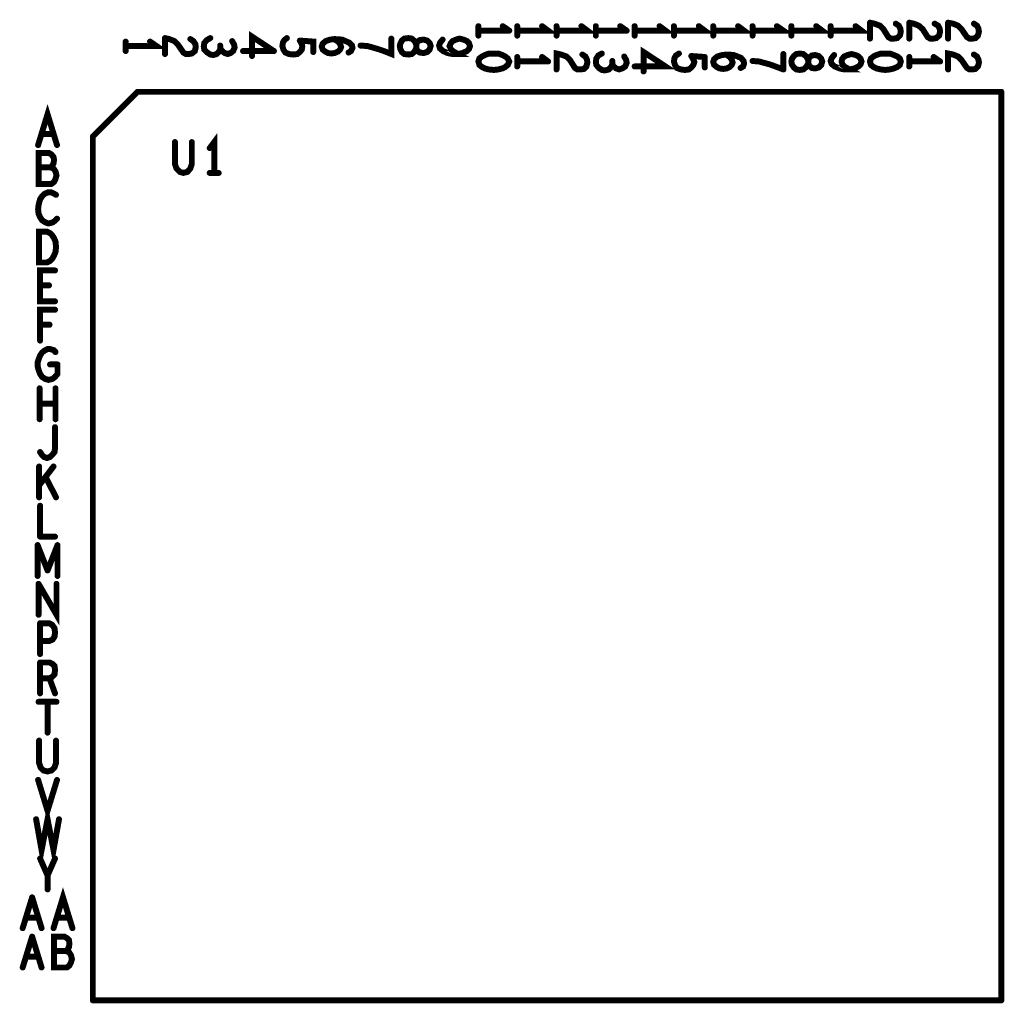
# Model space of a CAD drawing. Extents: x 23.5 to 56.6, y 21.5 to 42.6.
# Tile 7 of 22: x 35.7 to 37.7, y 29.9 to 31.9. Entities that reach past the tile are written whole.
import ezdxf

# ---------------------------------------------------------------- set-up
doc = ezdxf.new("R2010")
doc.units = 0
doc.layers.add('1', color=2, linetype='CONTINUOUS')

msp = doc.modelspace()

# ---------------------------------------------------------------- linework, layer by layer
at = {"layer": '1', "const_width": 0.006}
for points in [[(36.616, 31.842, 1), (36.61, 31.842, 1)], [(36.665, 31.842, 1), (36.659, 31.842, 1)], [(36.694, 31.842, 1), (36.688, 31.842, 1)], [(36.744, 31.842, 1), (36.738, 31.842, 1)], [(36.773, 31.842, 1), (36.767, 31.842, 1)], [(36.823, 31.842, 1), (36.817, 31.842, 1)], [(36.852, 31.842, 1), (36.846, 31.842, 1)], [(36.901, 31.842, 1), (36.895, 31.842, 1)], [(36.93, 31.842, 1), (36.924, 31.842, 1)], [(36.98, 31.842, 1), (36.974, 31.842, 1)], [(37.009, 31.842, 1), (37.003, 31.842, 1)], [(37.059, 31.842, 1), (37.053, 31.842, 1)], [(37.088, 31.842, 1), (37.082, 31.842, 1)], [(37.138, 31.842, 1), (37.132, 31.842, 1)], [(37.167, 31.842, 1), (37.161, 31.842, 1)], [(37.216, 31.842, 1), (37.21, 31.842, 1)], [(37.245, 31.842, 1), (37.239, 31.842, 1)], [(37.295, 31.842, 1), (37.289, 31.842, 1)], [(37.324, 31.842, 1), (37.318, 31.842, 1)], [(37.374, 31.842, 1), (37.368, 31.842, 1)], [(37.403, 31.849, 1), (37.397, 31.849, 1)], [(37.403, 31.849, 1), (37.397, 31.849, 1)], [(37.412, 31.847, 1), (37.406, 31.847, 1)], [(37.412, 31.847, 1), (37.406, 31.847, 1)], [(37.455, 31.847, 1), (37.449, 31.847, 1)], [(37.482, 31.849, 1), (37.476, 31.849, 1)], [(37.482, 31.849, 1), (37.476, 31.849, 1)], [(37.491, 31.847, 1), (37.485, 31.847, 1)], [(37.491, 31.847, 1), (37.485, 31.847, 1)], [(37.501, 31.843, 1), (37.495, 31.843, 1)], [(37.501, 31.843, 1), (37.495, 31.843, 1)], [(37.533, 31.847, 1), (37.527, 31.847, 1)], [(37.56, 31.849, 1), (37.554, 31.849, 1)], [(37.56, 31.849, 1), (37.554, 31.849, 1)], [(37.57, 31.847, 1), (37.564, 31.847, 1)], [(37.57, 31.847, 1), (37.564, 31.847, 1)], [(37.612, 31.847, 1), (37.606, 31.847, 1)], [(35.986, 31.818, 1), (35.98, 31.818, 1)], [(35.986, 31.818, 1), (35.98, 31.818, 1)], [(36.077, 31.818, 1), (36.071, 31.818, 1)], [(36.231, 31.818, 1), (36.225, 31.818, 1)], [(36.441, 31.817, 1), (36.435, 31.817, 1)], [(36.616, 31.833, 1), (36.61, 31.833, 1)], [(36.616, 31.823, 1), (36.61, 31.823, 1)], [(36.678, 31.833, 1), (36.672, 31.833, 1)], [(36.678, 31.833, 1), (36.672, 31.833, 1)], [(36.694, 31.833, 1), (36.688, 31.833, 1)], [(36.694, 31.823, 1), (36.688, 31.823, 1)], [(36.773, 31.833, 1), (36.767, 31.833, 1)], [(36.773, 31.823, 1), (36.767, 31.823, 1)], [(36.852, 31.833, 1), (36.846, 31.833, 1)], [(36.852, 31.823, 1), (36.846, 31.823, 1)], [(36.914, 31.833, 1), (36.908, 31.833, 1)], [(36.914, 31.833, 1), (36.908, 31.833, 1)], [(36.93, 31.833, 1), (36.924, 31.833, 1)], [(36.93, 31.823, 1), (36.924, 31.823, 1)], [(37.009, 31.833, 1), (37.003, 31.833, 1)], [(37.009, 31.823, 1), (37.003, 31.823, 1)], [(37.088, 31.833, 1), (37.082, 31.833, 1)], [(37.088, 31.823, 1), (37.082, 31.823, 1)], [(37.167, 31.833, 1), (37.161, 31.833, 1)], [(37.167, 31.823, 1), (37.161, 31.823, 1)], [(37.245, 31.833, 1), (37.239, 31.833, 1)], [(37.245, 31.823, 1), (37.239, 31.823, 1)], [(37.324, 31.833, 1), (37.318, 31.833, 1)], [(37.324, 31.823, 1), (37.318, 31.823, 1)], [(37.403, 31.817, 1), (37.397, 31.817, 1)], [(37.482, 31.817, 1), (37.476, 31.817, 1)], [(37.56, 31.817, 1), (37.554, 31.817, 1)], [(35.907, 31.811, 1), (35.901, 31.811, 1)], [(35.907, 31.802, 1), (35.901, 31.802, 1)], [(35.956, 31.811, 1), (35.95, 31.811, 1)], [(35.995, 31.816, 1), (35.989, 31.816, 1)], [(35.995, 31.816, 1), (35.989, 31.816, 1)], [(36.012, 31.805, 1), (36.006, 31.805, 1)], [(36.012, 31.805, 1), (36.006, 31.805, 1)], [(36.037, 31.816, 1), (36.031, 31.816, 1)], [(36.048, 31.8, 1), (36.042, 31.8, 1)], [(36.048, 31.8, 1), (36.042, 31.8, 1)], [(36.064, 31.801, 1), (36.058, 31.801, 1)], [(36.064, 31.801, 1), (36.058, 31.801, 1)], [(36.097, 31.803, 1), (36.091, 31.803, 1)], [(36.121, 31.812, 1), (36.115, 31.812, 1)], [(36.125, 31.805, 1), (36.119, 31.805, 1)], [(36.125, 31.805, 1), (36.119, 31.805, 1)], [(36.126, 31.799, 1), (36.12, 31.799, 1)], [(36.126, 31.799, 1), (36.12, 31.799, 1)], [(36.222, 31.802, 1), (36.216, 31.802, 1)], [(36.222, 31.802, 1), (36.216, 31.802, 1)], [(36.257, 31.813, 1), (36.251, 31.813, 1)], [(36.257, 31.813, 1), (36.251, 31.813, 1)], [(36.262, 31.801, 1), (36.256, 31.801, 1)], [(36.262, 31.801, 1), (36.256, 31.801, 1)], [(36.301, 31.801, 1), (36.295, 31.801, 1)], [(36.301, 31.801, 1), (36.295, 31.801, 1)], [(36.303, 31.807, 1), (36.297, 31.807, 1)], [(36.303, 31.807, 1), (36.297, 31.807, 1)], [(36.326, 31.816, 1), (36.32, 31.816, 1)], [(36.363, 31.798, 1), (36.357, 31.798, 1)], [(36.363, 31.798, 1), (36.357, 31.798, 1)], [(36.379, 31.803, 1), (36.373, 31.803, 1)], [(36.537, 31.803, 1), (36.531, 31.803, 1)], [(36.537, 31.803, 1), (36.531, 31.803, 1)], [(36.544, 31.815, 1), (36.538, 31.815, 1)], [(35.907, 31.792, 1), (35.901, 31.792, 1)], [(35.986, 31.786, 1), (35.98, 31.786, 1)], [(36.097, 31.796, 1), (36.091, 31.796, 1)], [(36.143, 31.792, 1), (36.137, 31.792, 1)], [(36.161, 31.782, 1), (36.155, 31.782, 1)], [(36.205, 31.792, 1), (36.199, 31.792, 1)], [(36.205, 31.792, 1), (36.199, 31.792, 1)], [(36.284, 31.79, 1), (36.278, 31.79, 1)], [(36.355, 31.789, 1), (36.349, 31.789, 1)], [(36.475, 31.785, 1), (36.469, 31.785, 1)], [(36.475, 31.785, 1), (36.469, 31.785, 1)], [(36.493, 31.793, 1), (36.487, 31.793, 1)], [(36.493, 31.793, 1), (36.487, 31.793, 1)], [(36.575, 31.786, 1), (36.569, 31.786, 1)], [(36.675, 31.777, 1), (36.669, 31.777, 1)], [(36.675, 31.777, 1), (36.669, 31.777, 1)], [(36.694, 31.78, 1), (36.688, 31.78, 1)], [(36.744, 31.78, 1), (36.738, 31.78, 1)], [(36.825, 31.785, 1), (36.819, 31.785, 1)], [(36.864, 31.787, 1), (36.858, 31.787, 1)], [(36.909, 31.781, 1), (36.903, 31.781, 1)], [(37.019, 31.787, 1), (37.013, 31.787, 1)], [(37.044, 31.782, 1), (37.038, 31.782, 1)], [(37.044, 31.782, 1), (37.038, 31.782, 1)], [(37.071, 31.78, 1), (37.065, 31.78, 1)], [(37.071, 31.78, 1), (37.065, 31.78, 1)], [(37.114, 31.785, 1), (37.108, 31.785, 1)], [(37.229, 31.786, 1), (37.223, 31.786, 1)], [(37.25, 31.782, 1), (37.244, 31.782, 1)], [(37.25, 31.782, 1), (37.244, 31.782, 1)], [(37.331, 31.784, 1), (37.325, 31.784, 1)], [(37.463, 31.777, 1), (37.457, 31.777, 1)], [(37.463, 31.777, 1), (37.457, 31.777, 1)], [(37.482, 31.78, 1), (37.476, 31.78, 1)], [(37.531, 31.78, 1), (37.525, 31.78, 1)], [(37.57, 31.785, 1), (37.564, 31.785, 1)], [(37.57, 31.785, 1), (37.564, 31.785, 1)], [(37.612, 31.785, 1), (37.606, 31.785, 1)], [(36.694, 31.771, 1), (36.688, 31.771, 1)], [(36.694, 31.761, 1), (36.688, 31.761, 1)], [(36.756, 31.771, 1), (36.75, 31.771, 1)], [(36.756, 31.771, 1), (36.75, 31.771, 1)], [(36.835, 31.769, 1), (36.829, 31.769, 1)], [(36.835, 31.769, 1), (36.829, 31.769, 1)], [(36.885, 31.772, 1), (36.879, 31.772, 1)], [(36.885, 31.765, 1), (36.879, 31.765, 1)], [(36.93, 31.761, 1), (36.924, 31.761, 1)], [(37.009, 31.771, 1), (37.003, 31.771, 1)], [(37.009, 31.771, 1), (37.003, 31.771, 1)], [(37.048, 31.775, 1), (37.042, 31.775, 1)], [(37.048, 31.775, 1), (37.042, 31.775, 1)], [(37.05, 31.77, 1), (37.044, 31.77, 1)], [(37.05, 31.77, 1), (37.044, 31.77, 1)], [(37.071, 31.759, 1), (37.065, 31.759, 1)], [(37.143, 31.758, 1), (37.137, 31.758, 1)], [(37.15, 31.767, 1), (37.144, 31.767, 1)], [(37.15, 31.767, 1), (37.144, 31.767, 1)], [(37.167, 31.772, 1), (37.161, 31.772, 1)], [(37.279, 31.767, 1), (37.273, 31.767, 1)], [(37.279, 31.767, 1), (37.273, 31.767, 1)], [(37.324, 31.772, 1), (37.318, 31.772, 1)], [(37.324, 31.772, 1), (37.318, 31.772, 1)], [(37.482, 31.771, 1), (37.476, 31.771, 1)], [(37.482, 31.761, 1), (37.476, 31.761, 1)], [(37.544, 31.771, 1), (37.538, 31.771, 1)], [(37.544, 31.771, 1), (37.538, 31.771, 1)], [(36.773, 31.755, 1), (36.767, 31.755, 1)], [(36.948, 31.751, 1), (36.942, 31.751, 1)], [(37.229, 31.755, 1), (37.223, 31.755, 1)], [(37.229, 31.755, 1), (37.223, 31.755, 1)], [(37.255, 31.755, 1), (37.249, 31.755, 1)], [(37.255, 31.755, 1), (37.249, 31.755, 1)], [(37.362, 31.755, 1), (37.356, 31.755, 1)], [(37.56, 31.755, 1), (37.554, 31.755, 1)], [(35.931, 31.71, 1), (35.925, 31.71, 1)], [(35.931, 31.71, 1), (35.925, 31.71, 1)], [(37.667, 31.71, 1), (37.661, 31.71, 1)], [(37.667, 31.71, 1), (37.661, 31.71, 1)], [(35.738, 31.625, 1), (35.732, 31.625, 1)], [(35.762, 31.625, 1), (35.756, 31.625, 1)], [(35.841, 31.62, 1), (35.835, 31.62, 1)], [(35.841, 31.62, 1), (35.835, 31.62, 1)], [(35.731, 31.603, 1), (35.725, 31.603, 1)], [(35.769, 31.603, 1), (35.763, 31.603, 1)], [(36.006, 31.609, 1), (36, 31.609, 1)], [(36.04, 31.609, 1), (36.034, 31.609, 1)], [(36.076, 31.597, 1), (36.07, 31.597, 1)], [(35.732, 31.558, 1), (35.726, 31.558, 1)], [(35.756, 31.558, 1), (35.75, 31.558, 1)], [(35.762, 31.556, 1), (35.756, 31.556, 1)], [(35.762, 31.556, 1), (35.756, 31.556, 1)], [(36.076, 31.547, 1), (36.07, 31.547, 1)], [(36.085, 31.547, 1), (36.079, 31.547, 1)], [(36.094, 31.547, 1), (36.088, 31.547, 1)], [(35.758, 31.525, 1), (35.752, 31.525, 1)], [(35.758, 31.525, 1), (35.752, 31.525, 1)], [(35.766, 31.535, 1), (35.76, 31.535, 1)], [(35.766, 31.535, 1), (35.76, 31.535, 1)], [(35.762, 31.506, 1), (35.756, 31.506, 1)], [(35.762, 31.506, 1), (35.756, 31.506, 1)], [(35.767, 31.503, 1), (35.761, 31.503, 1)], [(35.755, 31.446, 1), (35.749, 31.446, 1)], [(35.755, 31.446, 1), (35.749, 31.446, 1)], [(35.769, 31.455, 1), (35.763, 31.455, 1)], [(35.755, 31.37, 1), (35.749, 31.37, 1)], [(35.755, 31.37, 1), (35.749, 31.37, 1)], [(35.765, 31.351, 1), (35.759, 31.351, 1)], [(35.735, 31.321, 1), (35.729, 31.321, 1)], [(35.753, 31.321, 1), (35.747, 31.321, 1)], [(35.765, 31.289, 1), (35.759, 31.289, 1)], [(35.765, 31.272, 1), (35.759, 31.272, 1)], [(35.735, 31.242, 1), (35.729, 31.242, 1)], [(35.754, 31.242, 1), (35.748, 31.242, 1)], [(35.735, 31.21, 1), (35.729, 31.21, 1)], [(35.766, 31.187, 1), (35.76, 31.187, 1)], [(35.755, 31.162, 1), (35.749, 31.162, 1)], [(35.77, 31.162, 1), (35.764, 31.162, 1)], [(35.77, 31.162, 1), (35.764, 31.162, 1)], [(35.76, 31.133, 1), (35.754, 31.133, 1)], [(35.76, 31.133, 1), (35.754, 31.133, 1)], [(35.734, 31.114, 1), (35.728, 31.114, 1)], [(35.766, 31.114, 1), (35.76, 31.114, 1)], [(35.734, 31.083, 1), (35.728, 31.083, 1)], [(35.766, 31.083, 1), (35.76, 31.083, 1)], [(35.734, 31.052, 1), (35.728, 31.052, 1)], [(35.766, 31.052, 1), (35.76, 31.052, 1)], [(35.765, 31.036, 1), (35.759, 31.036, 1)], [(35.735, 30.986, 1), (35.729, 30.986, 1)], [(35.743, 30.976, 1), (35.737, 30.976, 1)], [(35.743, 30.976, 1), (35.737, 30.976, 1)], [(35.733, 30.957, 1), (35.727, 30.957, 1)], [(35.762, 30.957, 1), (35.756, 30.957, 1)], [(35.746, 30.936, 1), (35.74, 30.936, 1)], [(35.733, 30.919, 1), (35.727, 30.919, 1)], [(35.733, 30.895, 1), (35.727, 30.895, 1)], [(35.767, 30.895, 1), (35.761, 30.895, 1)], [(35.735, 30.878, 1), (35.729, 30.878, 1)], [(35.735, 30.816, 1), (35.729, 30.816, 1)], [(35.735, 30.816, 1), (35.729, 30.816, 1)], [(35.765, 30.816, 1), (35.759, 30.816, 1)], [(35.73, 30.799, 1), (35.724, 30.799, 1)], [(35.73, 30.799, 1), (35.724, 30.799, 1)], [(35.77, 30.799, 1), (35.764, 30.799, 1)], [(35.77, 30.799, 1), (35.764, 30.799, 1)], [(35.75, 30.748, 1), (35.744, 30.748, 1)], [(35.75, 30.748, 1), (35.744, 30.748, 1)], [(35.73, 30.737, 1), (35.724, 30.737, 1)], [(35.77, 30.737, 1), (35.764, 30.737, 1)], [(35.732, 30.721, 1), (35.726, 30.721, 1)], [(35.732, 30.721, 1), (35.726, 30.721, 1)], [(35.768, 30.721, 1), (35.762, 30.721, 1)], [(35.732, 30.659, 1), (35.726, 30.659, 1)], [(35.735, 30.642, 1), (35.729, 30.642, 1)], [(35.735, 30.642, 1), (35.729, 30.642, 1)], [(35.735, 30.606, 1), (35.729, 30.606, 1)], [(35.735, 30.58, 1), (35.729, 30.58, 1)], [(35.735, 30.563, 1), (35.729, 30.563, 1)], [(35.735, 30.563, 1), (35.729, 30.563, 1)], [(35.735, 30.531, 1), (35.729, 30.531, 1)], [(35.754, 30.531, 1), (35.748, 30.531, 1)], [(35.735, 30.501, 1), (35.729, 30.501, 1)], [(35.765, 30.501, 1), (35.759, 30.501, 1)], [(35.732, 30.484, 1), (35.726, 30.484, 1)], [(35.75, 30.484, 1), (35.744, 30.484, 1)], [(35.768, 30.484, 1), (35.762, 30.484, 1)], [(35.75, 30.422, 1), (35.744, 30.422, 1)], [(35.733, 30.406, 1), (35.727, 30.406, 1)], [(35.767, 30.406, 1), (35.761, 30.406, 1)], [(35.731, 30.327, 1), (35.725, 30.327, 1)], [(35.769, 30.327, 1), (35.763, 30.327, 1)], [(35.727, 30.248, 1), (35.721, 30.248, 1)], [(35.773, 30.248, 1), (35.767, 30.248, 1)], [(35.735, 30.169, 1), (35.729, 30.169, 1)], [(35.765, 30.169, 1), (35.759, 30.169, 1)], [(35.75, 30.135, 1), (35.744, 30.135, 1)], [(35.75, 30.107, 1), (35.744, 30.107, 1)], [(35.719, 30.091, 1), (35.713, 30.091, 1)], [(35.719, 30.091, 1), (35.713, 30.091, 1)], [(35.707, 30.05, 1), (35.701, 30.05, 1)], [(35.731, 30.05, 1), (35.725, 30.05, 1)], [(35.769, 30.05, 1), (35.763, 30.05, 1)], [(35.793, 30.05, 1), (35.787, 30.05, 1)], [(35.7, 30.029, 1), (35.694, 30.029, 1)], [(35.738, 30.029, 1), (35.732, 30.029, 1)], [(35.762, 30.029, 1), (35.756, 30.029, 1)], [(35.8, 30.029, 1), (35.794, 30.029, 1)], [(35.719, 30.012, 1), (35.713, 30.012, 1)], [(35.719, 30.012, 1), (35.713, 30.012, 1)], [(35.763, 29.983, 1), (35.757, 29.983, 1)], [(35.787, 29.983, 1), (35.781, 29.983, 1)], [(35.707, 29.972, 1), (35.701, 29.972, 1)], [(35.731, 29.972, 1), (35.725, 29.972, 1)], [(35.7, 29.95, 1), (35.694, 29.95, 1)], [(35.738, 29.95, 1), (35.732, 29.95, 1)], [(35.841, 29.884, 1), (35.835, 29.884, 1)], [(35.841, 29.884, 1), (35.835, 29.884, 1)], [(37.667, 29.884, 1), (37.661, 29.884, 1)], [(37.667, 29.884, 1), (37.661, 29.884, 1)]]:
    msp.add_lwpolyline(points, format="xyb", close=True, dxfattribs=at)
at = {"layer": '1', "const_width": 0.012}
for points in [[(36.613, 31.823), (36.613, 31.842)], [(36.662, 31.842), (36.675, 31.833)], [(36.691, 31.823), (36.691, 31.842)], [(36.691, 31.833), (36.753, 31.833), (36.741, 31.842)], [(36.77, 31.842), (36.77, 31.823)], [(36.77, 31.833), (36.832, 31.833), (36.82, 31.842)], [(36.849, 31.842), (36.849, 31.823)], [(36.898, 31.842), (36.911, 31.833)], [(36.927, 31.833), (36.989, 31.833), (36.977, 31.842)], [(36.927, 31.823), (36.927, 31.842)], [(37.006, 31.842), (37.006, 31.823)], [(37.006, 31.833), (37.068, 31.833), (37.056, 31.842)], [(37.085, 31.842), (37.085, 31.823)], [(37.085, 31.833), (37.147, 31.833), (37.135, 31.842)], [(37.164, 31.842), (37.164, 31.823)], [(37.164, 31.833), (37.226, 31.833), (37.213, 31.842)], [(37.242, 31.842), (37.242, 31.823)], [(37.242, 31.833), (37.304, 31.833), (37.292, 31.842)], [(37.321, 31.842), (37.321, 31.823)], [(37.321, 31.833), (37.383, 31.833), (37.371, 31.842)], [(37.4, 31.849), (37.4, 31.817)], [(37.409, 31.847), (37.4, 31.849)], [(37.409, 31.847), (37.42, 31.843), (37.427, 31.836), (37.437, 31.82), (37.442, 31.817), (37.448, 31.817), (37.455, 31.818), (37.46, 31.823), (37.462, 31.831), (37.461, 31.837), (37.458, 31.843), (37.452, 31.847)], [(37.479, 31.849), (37.479, 31.817)], [(37.488, 31.847), (37.479, 31.849)], [(37.488, 31.847), (37.498, 31.843)], [(37.498, 31.843), (37.506, 31.836), (37.516, 31.82), (37.521, 31.817), (37.527, 31.817), (37.533, 31.818), (37.539, 31.823), (37.541, 31.831), (37.54, 31.837), (37.537, 31.843), (37.53, 31.847)], [(37.557, 31.849), (37.557, 31.817)], [(37.567, 31.847), (37.557, 31.849)], [(37.567, 31.847), (37.577, 31.843), (37.584, 31.836), (37.595, 31.82), (37.6, 31.817), (37.606, 31.817), (37.612, 31.818), (37.617, 31.823), (37.619, 31.831), (37.618, 31.837), (37.615, 31.843), (37.609, 31.847)], [(35.983, 31.818), (35.983, 31.786)], [(35.992, 31.816), (35.983, 31.818)], [(36.074, 31.818), (36.067, 31.814), (36.062, 31.808), (36.061, 31.801)], [(36.202, 31.792), (36.158, 31.821), (36.158, 31.782)], [(36.219, 31.802), (36.22, 31.809), (36.223, 31.814), (36.228, 31.818)], [(36.438, 31.817), (36.438, 31.786), (36.423, 31.792), (36.411, 31.796), (36.401, 31.799), (36.39, 31.802), (36.376, 31.803)], [(36.472, 31.785), (36.464, 31.786), (36.459, 31.79), (36.456, 31.796), (36.455, 31.802), (36.456, 31.807), (36.459, 31.813), (36.464, 31.817), (36.472, 31.818), (36.479, 31.817), (36.485, 31.812), (36.488, 31.805), (36.488, 31.798), (36.485, 31.791), (36.479, 31.786), (36.472, 31.785)], [(36.534, 31.803), (36.536, 31.797), (36.542, 31.792), (36.551, 31.788), (36.561, 31.786), (36.572, 31.786), (36.563, 31.791), (36.558, 31.795), (36.555, 31.802), (36.557, 31.807), (36.561, 31.812), (36.568, 31.815), (36.575, 31.817), (36.583, 31.815), (36.59, 31.812), (36.594, 31.808), (36.596, 31.802), (36.594, 31.796), (36.59, 31.792), (36.581, 31.788), (36.572, 31.786)], [(36.675, 31.833), (36.613, 31.833)], [(36.849, 31.833), (36.911, 31.833)], [(35.904, 31.792), (35.904, 31.811)], [(35.904, 31.802), (35.966, 31.802), (35.953, 31.811)], [(36.009, 31.805), (36.002, 31.812), (35.992, 31.816)], [(36.045, 31.8), (36.043, 31.792), (36.037, 31.787), (36.031, 31.786), (36.025, 31.786), (36.02, 31.789), (36.009, 31.805)], [(36.045, 31.8), (36.044, 31.806), (36.04, 31.812), (36.034, 31.816)], [(36.094, 31.796), (36.092, 31.791), (36.087, 31.786), (36.08, 31.784), (36.074, 31.785), (36.068, 31.789), (36.062, 31.795), (36.061, 31.801)], [(36.123, 31.799), (36.12, 31.792), (36.115, 31.788), (36.109, 31.786), (36.103, 31.788), (36.098, 31.792), (36.094, 31.796), (36.094, 31.803)], [(36.118, 31.812), (36.122, 31.805)], [(36.123, 31.799), (36.122, 31.805)], [(36.259, 31.801), (36.258, 31.795), (36.254, 31.79), (36.249, 31.786), (36.241, 31.785), (36.232, 31.786), (36.225, 31.789), (36.221, 31.795), (36.219, 31.802)], [(36.254, 31.813), (36.281, 31.811), (36.281, 31.79)], [(36.259, 31.801), (36.258, 31.806), (36.254, 31.813)], [(36.298, 31.801), (36.3, 31.795), (36.305, 31.791), (36.311, 31.788), (36.317, 31.787), (36.324, 31.788), (36.331, 31.791), (36.335, 31.795), (36.337, 31.8), (36.335, 31.806), (36.331, 31.811), (36.323, 31.816)], [(36.298, 31.801), (36.3, 31.807)], [(36.36, 31.798), (36.359, 31.803), (36.353, 31.809), (36.346, 31.812), (36.339, 31.815), (36.325, 31.816), (36.315, 31.815), (36.306, 31.812), (36.3, 31.807)], [(36.36, 31.798), (36.357, 31.792), (36.352, 31.789)], [(36.49, 31.793), (36.488, 31.798), (36.488, 31.805), (36.49, 31.81), (36.495, 31.814), (36.503, 31.815), (36.51, 31.813), (36.515, 31.808), (36.517, 31.802), (36.515, 31.795), (36.51, 31.79), (36.503, 31.788), (36.495, 31.789), (36.49, 31.793)], [(36.534, 31.803), (36.536, 31.809), (36.541, 31.815)], [(36.14, 31.792), (36.202, 31.792)], [(36.672, 31.777), (36.667, 31.781), (36.661, 31.784), (36.653, 31.787), (36.644, 31.787), (36.634, 31.787), (36.626, 31.784), (36.62, 31.781), (36.615, 31.777), (36.613, 31.771), (36.615, 31.764), (36.62, 31.76), (36.626, 31.757), (36.634, 31.755), (36.644, 31.754), (36.653, 31.755), (36.661, 31.757), (36.667, 31.76), (36.672, 31.764), (36.675, 31.771), (36.672, 31.777)], [(36.691, 31.761), (36.691, 31.78)], [(36.741, 31.78), (36.753, 31.771)], [(36.832, 31.769), (36.83, 31.761), (36.825, 31.756), (36.819, 31.755), (36.812, 31.755), (36.807, 31.758), (36.797, 31.774), (36.79, 31.781), (36.779, 31.785), (36.77, 31.787), (36.77, 31.755)], [(36.832, 31.769), (36.831, 31.775), (36.828, 31.781), (36.822, 31.785)], [(36.906, 31.781), (36.91, 31.774), (36.911, 31.768), (36.908, 31.761), (36.902, 31.757), (36.896, 31.755), (36.89, 31.757), (36.885, 31.761), (36.882, 31.765), (36.88, 31.76), (36.875, 31.755), (36.867, 31.753), (36.861, 31.754), (36.855, 31.758), (36.85, 31.764), (36.849, 31.77), (36.85, 31.777), (36.854, 31.783), (36.861, 31.787)], [(36.927, 31.761), (36.989, 31.761), (36.945, 31.79), (36.945, 31.751)], [(37.016, 31.787), (37.01, 31.783), (37.007, 31.778), (37.006, 31.771)], [(37.041, 31.782), (37.068, 31.78)], [(37.045, 31.775), (37.041, 31.782)], [(37.068, 31.759), (37.068, 31.78)], [(37.147, 31.767), (37.146, 31.772), (37.141, 31.778), (37.134, 31.781), (37.126, 31.784), (37.113, 31.785), (37.103, 31.784), (37.093, 31.781), (37.087, 31.776), (37.085, 31.77), (37.087, 31.764), (37.092, 31.76), (37.098, 31.757), (37.105, 31.756), (37.112, 31.757), (37.118, 31.76), (37.122, 31.764), (37.124, 31.769), (37.122, 31.775), (37.118, 31.78), (37.111, 31.785)], [(37.226, 31.786), (37.226, 31.755)], [(37.247, 31.782), (37.243, 31.776), (37.242, 31.771), (37.243, 31.765), (37.247, 31.759), (37.252, 31.755)], [(37.247, 31.782), (37.252, 31.786), (37.259, 31.787), (37.266, 31.786), (37.272, 31.781), (37.276, 31.774), (37.276, 31.767), (37.272, 31.76), (37.266, 31.755), (37.259, 31.754), (37.252, 31.755)], [(37.276, 31.767), (37.276, 31.774), (37.278, 31.779), (37.283, 31.783), (37.29, 31.784), (37.297, 31.782), (37.302, 31.777), (37.304, 31.771), (37.302, 31.764), (37.297, 31.759), (37.29, 31.757), (37.283, 31.758), (37.278, 31.762), (37.276, 31.767)], [(37.321, 31.772), (37.323, 31.766), (37.329, 31.761), (37.339, 31.757), (37.348, 31.755), (37.359, 31.755), (37.35, 31.76), (37.345, 31.764), (37.343, 31.771), (37.344, 31.776), (37.348, 31.781), (37.355, 31.784), (37.363, 31.786), (37.371, 31.784), (37.377, 31.781), (37.381, 31.777), (37.383, 31.771), (37.381, 31.765), (37.377, 31.761), (37.369, 31.757), (37.359, 31.755)], [(37.321, 31.772), (37.323, 31.778), (37.328, 31.784)], [(37.46, 31.777), (37.455, 31.781), (37.448, 31.784), (37.44, 31.787), (37.431, 31.787), (37.422, 31.787), (37.413, 31.784), (37.407, 31.781), (37.402, 31.777), (37.4, 31.771), (37.402, 31.764), (37.407, 31.76), (37.413, 31.757), (37.422, 31.755), (37.431, 31.754), (37.44, 31.755), (37.448, 31.757), (37.455, 31.76), (37.46, 31.764), (37.462, 31.771), (37.46, 31.777)], [(37.479, 31.761), (37.479, 31.78)], [(37.528, 31.78), (37.541, 31.771)], [(37.567, 31.785), (37.557, 31.787), (37.557, 31.755)], [(37.609, 31.785), (37.615, 31.781), (37.618, 31.775), (37.619, 31.769), (37.617, 31.761), (37.612, 31.756), (37.606, 31.755), (37.6, 31.755), (37.595, 31.758), (37.584, 31.774), (37.577, 31.781), (37.567, 31.785)], [(36.753, 31.771), (36.691, 31.771)], [(36.882, 31.772), (36.882, 31.765)], [(37.006, 31.771), (37.008, 31.764), (37.012, 31.758), (37.02, 31.755), (37.028, 31.754), (37.036, 31.755), (37.041, 31.759), (37.045, 31.764), (37.047, 31.77)], [(37.045, 31.775), (37.047, 31.77)], [(37.14, 31.758), (37.145, 31.761), (37.147, 31.767)], [(37.226, 31.755), (37.21, 31.761), (37.199, 31.765), (37.188, 31.768), (37.177, 31.771), (37.164, 31.772)], [(37.541, 31.771), (37.479, 31.771)], [(35.838, 31.62), (35.928, 31.71)], [(37.664, 31.71), (35.928, 31.71)], [(37.664, 31.71), (37.664, 29.884)], [(35.766, 31.603), (35.747, 31.665), (35.728, 31.603)], [(35.735, 31.625), (35.759, 31.625)], [(35.838, 31.62), (35.838, 29.884)], [(36.073, 31.597), (36.082, 31.609), (36.082, 31.547)], [(36.003, 31.609), (36.003, 31.565), (36.006, 31.556), (36.013, 31.549), (36.02, 31.547), (36.028, 31.549), (36.034, 31.556), (36.037, 31.565), (36.037, 31.609)], [(35.755, 31.525), (35.729, 31.525), (35.729, 31.587), (35.75, 31.587), (35.755, 31.584), (35.759, 31.579), (35.76, 31.573), (35.759, 31.566), (35.756, 31.561), (35.753, 31.558), (35.729, 31.558)], [(35.753, 31.558), (35.759, 31.556)], [(35.763, 31.535), (35.765, 31.542), (35.763, 31.55), (35.759, 31.556)], [(36.091, 31.547), (36.073, 31.547)], [(35.763, 31.535), (35.76, 31.529), (35.755, 31.525)], [(35.752, 31.446), (35.747, 31.446), (35.742, 31.448), (35.736, 31.452), (35.732, 31.458), (35.729, 31.465), (35.728, 31.474), (35.729, 31.483), (35.732, 31.494), (35.736, 31.5), (35.741, 31.505), (35.748, 31.508), (35.754, 31.508), (35.759, 31.506)], [(35.764, 31.503), (35.759, 31.506)], [(35.766, 31.455), (35.762, 31.451), (35.758, 31.448), (35.752, 31.446)], [(35.752, 31.37), (35.746, 31.367), (35.73, 31.367), (35.73, 31.429), (35.746, 31.429), (35.752, 31.426), (35.756, 31.422), (35.76, 31.416), (35.763, 31.409), (35.764, 31.398), (35.763, 31.388), (35.76, 31.381), (35.756, 31.374), (35.752, 31.37)], [(35.762, 31.289), (35.732, 31.289), (35.732, 31.351), (35.762, 31.351)], [(35.75, 31.321), (35.732, 31.321)], [(35.732, 31.21), (35.732, 31.272), (35.762, 31.272)], [(35.732, 31.242), (35.751, 31.242)], [(35.757, 31.133), (35.749, 31.131), (35.742, 31.133), (35.736, 31.137), (35.732, 31.143), (35.729, 31.151), (35.727, 31.159), (35.727, 31.166), (35.729, 31.172), (35.732, 31.18), (35.736, 31.186), (35.741, 31.19), (35.747, 31.193), (35.752, 31.193), (35.759, 31.191), (35.763, 31.187)], [(35.767, 31.162), (35.752, 31.162)], [(35.767, 31.162), (35.767, 31.143), (35.762, 31.137), (35.757, 31.133)], [(35.731, 31.114), (35.731, 31.052)], [(35.763, 31.052), (35.763, 31.114)], [(35.731, 31.083), (35.763, 31.083)], [(35.74, 30.976), (35.746, 30.974), (35.752, 30.976), (35.756, 30.98), (35.761, 30.986), (35.762, 30.994), (35.762, 31.036)], [(35.74, 30.976), (35.736, 30.98), (35.732, 30.986)], [(35.73, 30.895), (35.73, 30.957)], [(35.759, 30.957), (35.73, 30.919)], [(35.743, 30.936), (35.764, 30.895)], [(35.732, 30.816), (35.732, 30.878)], [(35.732, 30.816), (35.762, 30.816)], [(35.727, 30.799), (35.727, 30.737)], [(35.747, 30.748), (35.727, 30.799)], [(35.767, 30.799), (35.747, 30.748)], [(35.767, 30.737), (35.767, 30.799)], [(35.729, 30.721), (35.729, 30.659)], [(35.765, 30.721), (35.765, 30.659), (35.729, 30.721)], [(35.732, 30.642), (35.732, 30.58)], [(35.732, 30.642), (35.75, 30.642), (35.756, 30.639), (35.761, 30.632), (35.762, 30.623), (35.761, 30.615), (35.757, 30.609), (35.75, 30.606), (35.732, 30.606)], [(35.732, 30.563), (35.732, 30.501)], [(35.751, 30.531), (35.756, 30.534), (35.761, 30.539), (35.762, 30.548), (35.761, 30.556), (35.757, 30.56), (35.751, 30.563), (35.732, 30.563)], [(35.762, 30.501), (35.751, 30.531), (35.732, 30.531)], [(35.729, 30.484), (35.765, 30.484)], [(35.747, 30.484), (35.747, 30.422)], [(35.73, 30.406), (35.73, 30.361), (35.733, 30.352), (35.739, 30.346), (35.747, 30.344), (35.755, 30.346), (35.761, 30.352), (35.764, 30.361), (35.764, 30.406)], [(35.766, 30.327), (35.747, 30.265), (35.728, 30.327)], [(35.724, 30.248), (35.735, 30.186), (35.747, 30.248), (35.759, 30.186), (35.77, 30.248)], [(35.747, 30.135), (35.732, 30.169)], [(35.762, 30.169), (35.747, 30.135), (35.747, 30.107)], [(35.797, 30.029), (35.778, 30.091), (35.759, 30.029)], [(35.697, 30.029), (35.716, 30.091)], [(35.716, 30.091), (35.735, 30.029)], [(35.728, 30.05), (35.704, 30.05)], [(35.766, 30.05), (35.79, 30.05)], [(35.697, 29.95), (35.716, 30.012)], [(35.716, 30.012), (35.735, 29.95)], [(35.76, 29.983), (35.784, 29.983), (35.787, 29.986), (35.79, 29.991), (35.791, 29.998), (35.79, 30.005), (35.786, 30.009), (35.781, 30.012), (35.76, 30.012), (35.76, 29.95), (35.786, 29.95), (35.791, 29.954), (35.794, 29.96), (35.796, 29.967), (35.794, 29.975), (35.79, 29.981), (35.784, 29.983)], [(35.728, 29.972), (35.704, 29.972)], [(35.838, 29.884), (37.664, 29.884)]]:
    msp.add_lwpolyline(points, dxfattribs=at)

doc.saveas('drawing.dxf')
